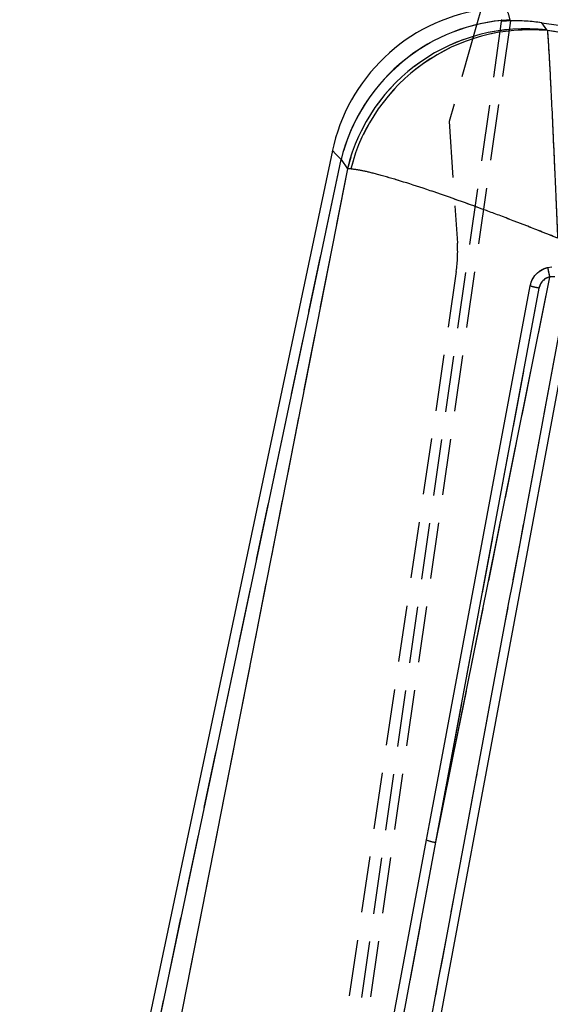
# Model space of a CAD drawing. Extents: x 15 to 185, y 7 to 146.
# Tile 25 of 39: x 36 to 42, y 115 to 126. Entities that reach past the tile are written whole.
import ezdxf

# ---------------------------------------------------------------- set-up
doc = ezdxf.new("R2010")
doc.units = 0
doc.header["$LTSCALE"] = 0.5
doc.linetypes.add('HIDDEN', pattern=[1.905, 1.27, -0.635])
doc.layers.get('0').update_dxf_attribs({"linetype": 'CONTINUOUS'})

msp = doc.modelspace()

# ---------------------------------------------------------------- linework, layer by layer
at = {"color": 7, "linetype": 'CONTINUOUS'}
for p, q in [((41.5948, 126.9603), (41.2796, 125.8536)), ((41.5517, 125.88), (41.5502, 125.8694)), ((41.553, 125.8892), (41.5517, 125.8803)), ((41.5517, 125.8803), (41.5517, 125.88)), ((42.0632, 125.7728), (42.007, 125.8537)), ((42.007, 125.8537), (47.357, 125.0638)), ((42.0694, 125.7656), (42.0632, 125.7728)), ((39.6469, 124.4131), (36.1206, 107.712)), ((36.2334, 107.6882), (39.7433, 124.3114)), ((39.7435, 124.3112), (39.8151, 124.2081)), ((39.8151, 124.2081), (36.5838, 107.7589)), ((39.8526, 124.206), (39.8151, 124.2081)), ((42.0722, 123.0949), (42.1178, 123.1014)), ((42.0949, 122.9883), (40.8086, 116.6165)), ((41.9745, 122.8627), (40.8086, 116.6165)), ((39.7163, 108.4907), (42.3418, 122.5477)), ((40.8086, 116.6165), (39.2349, 108.1803))]:
    msp.add_line(p, q, dxfattribs=at)
at = {"color": 7, "linetype": 'HIDDEN'}
for p, q in [((41.5502, 125.8694), (38.371, 103.6703)), ((41.6522, 125.8749), (38.4329, 103.4436)), ((41.2796, 125.8536), (40.963, 124.7424)), ((41.6496, 125.8873), (41.6496, 125.8877)), ((42.0632, 125.7728), (42.007, 125.8537)), ((42.0694, 125.7656), (42.0632, 125.7728)), ((40.963, 124.7424), (41.0547, 123.3713)), ((36.2334, 107.6882), (39.7433, 124.3114)), ((39.7435, 124.3112), (39.8151, 124.2081)), ((39.8151, 124.2081), (36.5838, 107.7589)), ((39.8526, 124.206), (39.8151, 124.2081)), ((41.042, 123.0521), (38.3631, 104.9094)), ((42.0949, 122.9883), (40.8086, 116.6165)), ((41.9745, 122.8627), (40.8086, 116.6165)), ((40.8086, 116.6165), (39.2349, 108.1803))]:
    msp.add_line(p, q, dxfattribs=at)
at = {"color": 8, "linetype": 'CONTINUOUS', "flags": 128}
msp.add_lwpolyline([(39.6469, 124.4131), (39.6507, 124.409), (39.6816, 124.3764), (39.7433, 124.3114)], dxfattribs=at)
at = {"color": 7, "linetype": 'HIDDEN', "flags": 128}
msp.add_lwpolyline([(39.7433, 124.3114), (39.6816, 124.3764), (39.6507, 124.409), (39.6469, 124.4131)], dxfattribs=at)
at = {"color": 7, "linetype": 'CONTINUOUS', "flags": 128}
for points in [[(40.708, 116.6431), (40.7423, 116.8264), (40.8909, 117.622), (41.4857, 120.8044), (41.8755, 122.8887)], [(39.2526, 108.8479), (39.3153, 109.1839), (39.9093, 112.3664), (40.708, 116.6431)]]:
    msp.add_lwpolyline(points, dxfattribs=at)
at = {"color": 7, "linetype": 'CONTINUOUS'}
for centre, radius, start, end in [((41.6331, 123.9937), 2.03, 98.83818, 168.37981), ((41.7574, 123.8165), 2.074, 95.69112, 166.19487), ((41.7576, 123.8161), 2.0741, 95.69724, 166.19161), ((41.8264, 123.7158), 2.0706, 83.43075, 166.24521), ((41.8723, 123.6904), 2.0845, 84.57524, 165.6784), ((43.4888, 123.3405), 1.4377, 189.83443, 194.17777), ((40.852, 116.9833), 0.3694, 247.05838, 263.24495)]:
    msp.add_arc(centre, radius, start, end, dxfattribs=at)
at = {"color": 7, "linetype": 'HIDDEN'}
for centre, radius, start, end in [((41.757, 123.8169), 2.0736, 92.97136, 166.20176), ((41.7572, 123.8165), 2.0736, 92.97432, 166.19842), ((41.8264, 123.7158), 2.0706, 83.43075, 166.24521), ((41.8723, 123.6904), 2.0845, 84.57524, 165.6784), ((39.5581, 123.2712), 1.5, 351.60068, 3.8258), ((43.4888, 123.3405), 1.4377, 189.83443, 194.17777), ((40.852, 116.9833), 0.3694, 247.05838, 263.24495)]:
    msp.add_arc(centre, radius, start, end, dxfattribs=at)
at = {"color": 7, "linetype": 'CONTINUOUS'}
for centre, major_axis, ratio, start_param, end_param in [((41.7624, 123.8078), (-1.2127, 1.6984), 0.9727093, 5.5303408, 5.7537104), ((38.4364, 118.9469), (1.1663, 5.4705), 0.175747, 6.1198183, 6.1200375)]:
    msp.add_ellipse(centre, major_axis=major_axis, ratio=ratio, start_param=start_param, end_param=end_param, dxfattribs=at)
at = {"color": 7, "linetype": 'HIDDEN'}
for centre, major_axis, ratio, start_param, end_param in [((41.1765, 124.6508), (-0.7417, 4.4508), 0.153481, 4.9653367, 4.9682515), ((41.7624, 123.8078), (-1.2127, 1.6984), 0.9727093, 5.5303408, 5.7037626), ((38.4364, 118.9469), (1.1663, 5.4705), 0.175747, 6.1198183, 6.1200375)]:
    msp.add_ellipse(centre, major_axis=major_axis, ratio=ratio, start_param=start_param, end_param=end_param, dxfattribs=at)
for points, knots in [([(41.6496, 125.8877), (41.6393, 125.9271), (41.6186, 126.0065), (41.5877, 126.0173), (41.5722, 126.0228)], [0, 0, 0, 0, 0.4974542, 1, 1, 1, 1]), ([(47.2588, 124.9932), (46.3925, 125.1223), (44.6628, 125.38), (42.9329, 125.6372), (42.0694, 125.7656)], [0, 0, 0, 0, 0.5008309, 1, 1, 1, 1]), ([(42.0694, 125.7656), (42.0717, 125.737), (42.0764, 125.68), (42.0865, 125.5186), (42.0987, 125.2973), (42.1134, 125.0093), (42.1298, 124.6672), (42.1438, 124.3621), (42.1568, 124.067), (42.1689, 123.7874), (42.1789, 123.55), (42.1838, 123.4294), (42.1839, 123.427)], [0, 0, 0, 0, 0.1140051, 0.2280154, 0.3534227, 0.4788399, 0.6090651, 0.7392997, 0.7868839, 0.89235, 0.9978171, 1, 1, 1, 1]), ([(42.1839, 123.427), (42.1816, 123.4279), (42.0694, 123.4729), (41.8468, 123.5608), (41.5816, 123.6623), (41.299, 123.7678), (41.0033, 123.8747), (40.6652, 123.9905), (40.3731, 124.0833), (40.1406, 124.1496), (39.9619, 124.1924), (39.889, 124.2015), (39.8526, 124.206)], [0, 0, 0, 0, 0.002183, 0.1076496, 0.2131151, 0.260688, 0.3909274, 0.5211574, 0.6465747, 0.7719819, 0.8859936, 1, 1, 1, 1]), ([(41.8754, 122.8887), (41.8834, 122.9163), (41.8995, 122.9721), (41.9568, 123.0403), (42.0185, 123.0796), (42.0595, 123.0913), (42.0722, 123.0949)], [0, 0, 0, 0, 0.2842047, 0.5759988, 0.8678239, 1, 1, 1, 1]), ([(42.0949, 122.9883), (42.0877, 122.9863), (42.0633, 122.9795), (42.0257, 122.9564), (41.9897, 122.9147), (41.9795, 122.88), (41.9745, 122.8627)], [0, 0, 0, 0, 0.1212778, 0.4134899, 0.707091, 1, 1, 1, 1]), ([(42.1536, 122.9909), (42.1364, 122.9919), (42.1165, 122.9931), (42.0973, 122.9888), (42.0949, 122.9883)], [0, 0, 0, 0, 0.8727285, 1, 1, 1, 1]), ([(41.9745, 122.8626), (41.9613, 122.8652), (41.935, 122.8704), (41.902, 122.8785), (41.8809, 122.885), (41.8771, 122.8876), (41.8755, 122.8888)], [0, 0, 0, 0, 0.264527, 0.529056, 0.7935826, 1, 1, 1, 1]), ([(39.5883, 108.3382), (40.0358, 110.738), (40.9258, 115.5098), (41.8166, 120.2817), (42.2594, 122.6539)], [0, 0, 0, 0, 0.502896, 1, 1, 1, 1])]:
    msp.add_open_spline(points, degree=3, knots=knots, dxfattribs=at)
at = {"color": 7, "linetype": 'CONTINUOUS'}
for points, knots in [([(42.0694, 125.7656), (42.0717, 125.737), (42.0764, 125.68), (42.0865, 125.5186), (42.0987, 125.2973), (42.1134, 125.0093), (42.1298, 124.6672), (42.1438, 124.3621), (42.1568, 124.067), (42.1689, 123.7874), (42.1789, 123.55), (42.1838, 123.4294), (42.1839, 123.427)], [0, 0, 0, 0, 0.1140051, 0.2280154, 0.3534227, 0.4788399, 0.6090651, 0.7392997, 0.7868839, 0.89235, 0.9978171, 1, 1, 1, 1]), ([(47.2588, 124.9932), (46.3925, 125.1223), (44.6628, 125.38), (42.9329, 125.6372), (42.0694, 125.7656)], [0, 0, 0, 0, 0.5008309, 1, 1, 1, 1]), ([(42.1839, 123.427), (42.1816, 123.4279), (42.0694, 123.4729), (41.8468, 123.5608), (41.5816, 123.6623), (41.299, 123.7678), (41.0033, 123.8747), (40.6652, 123.9905), (40.3731, 124.0833), (40.1406, 124.1496), (39.9619, 124.1924), (39.889, 124.2015), (39.8526, 124.206)], [0, 0, 0, 0, 0.002183, 0.1076496, 0.2131151, 0.260688, 0.3909274, 0.5211574, 0.6465747, 0.7719819, 0.8859936, 1, 1, 1, 1]), ([(41.8754, 122.8887), (41.8834, 122.9163), (41.8995, 122.9721), (41.9568, 123.0403), (42.0185, 123.0796), (42.0595, 123.0913), (42.0722, 123.0949)], [0, 0, 0, 0, 0.2842047, 0.5759988, 0.8678239, 1, 1, 1, 1]), ([(42.0949, 122.9883), (42.0877, 122.9863), (42.0633, 122.9795), (42.0257, 122.9564), (41.9897, 122.9147), (41.9795, 122.88), (41.9745, 122.8627)], [0, 0, 0, 0, 0.1212778, 0.4134899, 0.707091, 1, 1, 1, 1]), ([(42.1536, 122.9909), (42.1364, 122.9919), (42.1165, 122.9931), (42.0973, 122.9888), (42.0949, 122.9883)], [0, 0, 0, 0, 0.8727285, 1, 1, 1, 1]), ([(41.9745, 122.8627), (41.9613, 122.8652), (41.935, 122.8704), (41.902, 122.8785), (41.8809, 122.8849), (41.8771, 122.8875), (41.8754, 122.8887)], [0, 0, 0, 0, 0.2645269, 0.5290538, 0.7935826, 1, 1, 1, 1]), ([(39.5883, 108.3382), (40.0358, 110.738), (40.9258, 115.5098), (41.8166, 120.2817), (42.2594, 122.6539)], [0, 0, 0, 0, 0.502896, 1, 1, 1, 1])]:
    msp.add_open_spline(points, degree=3, knots=knots, dxfattribs=at)

doc.saveas('drawing.dxf')
